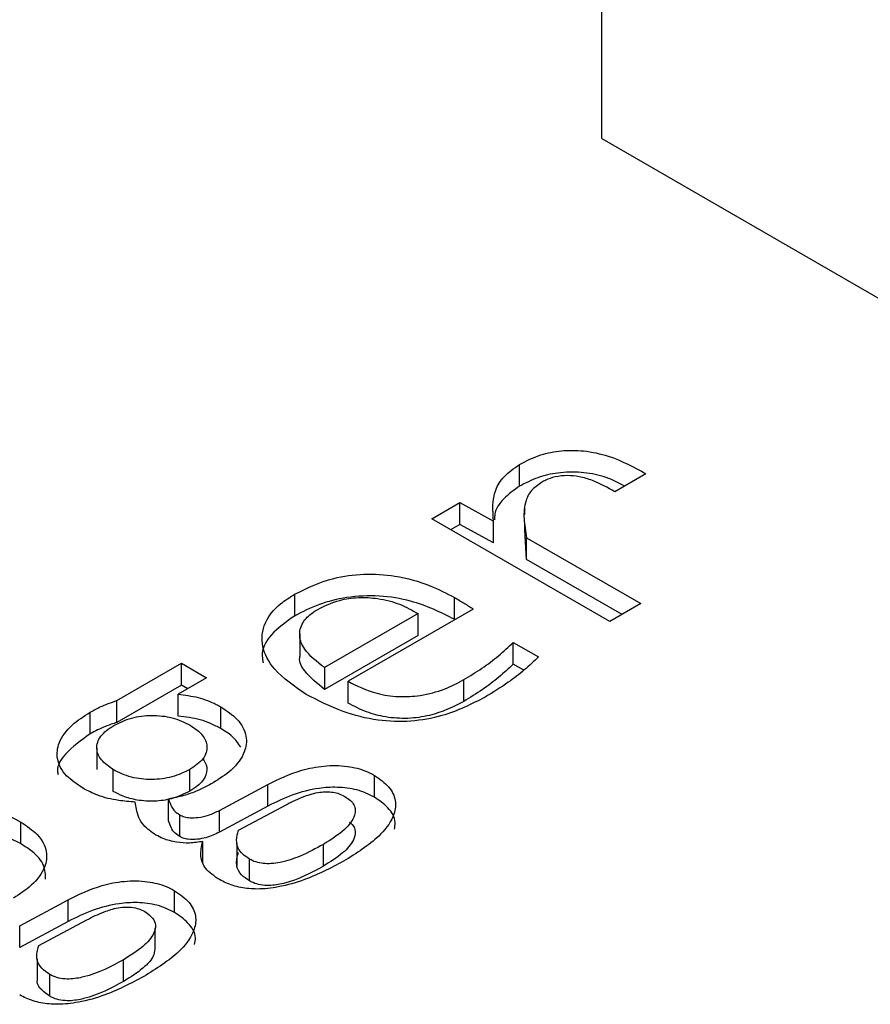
# Model space of a CAD drawing. Header units: millimetres. Extents: x 0 to 420, y 0 to 297.
# Tile 27 of 145: x 81.778 to 82.097, y 46.565 to 46.934. Entities that reach past the tile are written whole.
import ezdxf

# ---------------------------------------------------------------- set-up
doc = ezdxf.new("R2010")
doc.units = ezdxf.units.MM

msp = doc.modelspace()

# ---------------------------------------------------------------- linework, layer by layer
at = {"color": 7, "linetype": 'Continuous', "lineweight": 25}
for p, q in [((81.99673, 46.88982), (81.99673, 47.02454)), ((81.99673, 46.88982), (82.13462, 46.81022)), ((81.96591, 46.75936), (81.96591, 46.76753)), ((82.01328, 46.76402), (82.0016, 46.75727)), ((81.93295, 46.74706), (81.94355, 46.75318)), ((81.94355, 46.75318), (81.95617, 46.74625)), ((81.94355, 46.74501), (81.94355, 46.75318)), ((81.96778, 46.75116), (81.96778, 46.74875)), ((81.99973, 46.70851), (81.93295, 46.74706)), ((81.94355, 46.74501), (81.94002, 46.74298)), ((81.95617, 46.73809), (81.94355, 46.74501)), ((81.95617, 46.73809), (81.95617, 46.74625)), ((81.96778, 46.74572), (81.96778, 46.743)), ((81.96856, 46.73183), (81.96787, 46.743)), ((81.96856, 46.74), (82.01141, 46.71526)), ((81.96856, 46.73183), (81.96856, 46.74)), ((82.00434, 46.71118), (81.96856, 46.73183)), ((81.88145, 46.71877), (81.88145, 46.7106)), ((81.94152, 46.70939), (81.94152, 46.71755)), ((81.94853, 46.71324), (81.90155, 46.68611)), ((82.01141, 46.71526), (81.99973, 46.70851)), ((81.92781, 46.71153), (81.89267, 46.69124)), ((81.92781, 46.70336), (81.92781, 46.71153)), ((81.94169, 46.70929), (81.94152, 46.70939)), ((81.8834, 46.70387), (81.8834, 46.6957)), ((81.92781, 46.70336), (81.89267, 46.68307)), ((81.96349, 46.70073), (81.973, 46.69524)), ((81.96349, 46.69256), (81.96349, 46.70073)), ((81.81483, 46.67887), (81.83906, 46.69286)), ((81.83906, 46.69286), (81.84849, 46.68742)), ((81.83906, 46.68469), (81.83906, 46.69286)), ((81.89267, 46.69124), (81.89267, 46.68307)), ((81.96752, 46.69024), (81.96349, 46.69256)), ((81.84849, 46.68742), (81.83781, 46.68125)), ((81.83906, 46.68469), (81.81483, 46.6707)), ((81.84141, 46.68333), (81.83906, 46.68469)), ((81.90155, 46.67795), (81.90155, 46.68611)), ((81.94503, 46.67858), (81.94503, 46.68674)), ((81.83781, 46.67309), (81.83781, 46.68125)), ((81.81483, 46.6707), (81.81483, 46.67887)), ((81.85379, 46.66836), (81.85379, 46.67653)), ((81.80485, 46.66639), (81.80485, 46.67455)), ((81.8073, 46.6612), (81.8073, 46.65303)), ((81.81342, 46.64479), (81.81342, 46.65296)), ((81.84225, 46.64488), (81.84225, 46.65305)), ((81.91145, 46.64264), (81.91145, 46.6508)), ((81.85332, 46.63767), (81.87147, 46.64743)), ((81.87147, 46.63926), (81.87147, 46.64743)), ((81.83423, 46.63377), (81.83423, 46.64194)), ((81.86049, 46.6302), (81.87856, 46.63992)), ((81.83844, 46.62784), (81.83844, 46.636)), ((81.87147, 46.63926), (81.85332, 46.6295)), ((81.85332, 46.6295), (81.85332, 46.63767)), ((81.77883, 46.62509), (81.77883, 46.63326)), ((81.84701, 46.61785), (81.84701, 46.62602)), ((81.85982, 46.6252), (81.85982, 46.61703)), ((81.89228, 46.61673), (81.89228, 46.62489)), ((81.86462, 46.61119), (81.86462, 46.61936)), ((81.83649, 46.59936), (81.83649, 46.60753)), ((81.77836, 46.59439), (81.79652, 46.60416)), ((81.79652, 46.59599), (81.79652, 46.60416)), ((81.79652, 46.59599), (81.77836, 46.58623)), ((81.78553, 46.58693), (81.80361, 46.59664)), ((81.77836, 46.58623), (81.77836, 46.59439)), ((81.82924, 46.58542), (81.82924, 46.59359)), ((81.78486, 46.58192), (81.78486, 46.57376)), ((81.81732, 46.57345), (81.81732, 46.58162)), ((81.78966, 46.56792), (81.78966, 46.57609))]:
    msp.add_line(p, q, dxfattribs=at)
for points, knots in [([(81.96591, 46.76753), (81.96845, 46.76882), (81.97306, 46.77117), (81.9816, 46.77289), (81.99052, 46.77282), (82.00206, 46.77025), (82.00887, 46.76646), (82.01328, 46.76402)], [0, 0, 0, 0, 0.1850007, 0.3350764, 0.4854907, 0.6672552, 1, 1, 1, 1]), ([(81.95617, 46.74625), (81.95587, 46.75017), (81.95542, 46.75587), (81.95972, 46.76318), (81.9638, 46.76604), (81.96591, 46.76753)], [0, 0, 0, 0, 0.51364, 0.74771, 1, 1, 1, 1]), ([(82.00531, 46.75941), (82.00277, 46.76075), (81.99807, 46.76323), (81.98899, 46.76476), (81.98037, 46.76461), (81.97231, 46.76267), (81.96811, 46.7605), (81.96591, 46.75936)], [0, 0, 0, 0, 0.2287611, 0.4243074, 0.6210838, 0.8017258, 1, 1, 1, 1]), ([(82.0016, 46.75727), (81.99895, 46.75878), (81.99498, 46.76103), (81.98867, 46.76298), (81.98375, 46.76348), (81.97931, 46.76297), (81.97618, 46.76187), (81.97468, 46.76106), (81.97417, 46.76078)], [0, 0, 0, 0, 0.3463358, 0.5196443, 0.6626109, 0.8062739, 0.9343391, 1, 1, 1, 1]), ([(81.96591, 46.75936), (81.9638, 46.75784), (81.95947, 46.75472), (81.95652, 46.75016), (81.95655, 46.74743), (81.95655, 46.74674)], [0, 0, 0, 0, 0.416863, 0.853595, 1, 1, 1, 1]), ([(81.97417, 46.76078), (81.97277, 46.75979), (81.96994, 46.7578), (81.96774, 46.753), (81.9673, 46.74702), (81.96814, 46.74236), (81.96856, 46.74)], [0, 0, 0, 0, 0.1746461, 0.3525736, 0.6719093, 1, 1, 1, 1]), ([(81.88145, 46.71877), (81.88608, 46.72104), (81.89373, 46.72478), (81.90749, 46.72671), (81.92024, 46.72586), (81.93199, 46.72257), (81.93856, 46.71912), (81.94152, 46.71755)], [0, 0, 0, 0, 0.264734, 0.43632, 0.608279, 0.82306, 1, 1, 1, 1]), ([(81.88589, 46.68121), (81.88148, 46.68421), (81.87374, 46.6895), (81.86866, 46.69914), (81.86955, 46.70787), (81.87477, 46.71456), (81.87965, 46.71764), (81.88145, 46.71877)], [0, 0, 0, 0, 0.2785857, 0.4897919, 0.7022068, 0.8908012, 1, 1, 1, 1]), ([(81.94152, 46.70939), (81.93633, 46.71197), (81.92802, 46.71609), (81.91335, 46.7185), (81.90127, 46.71794), (81.89023, 46.71516), (81.88444, 46.71215), (81.88145, 46.7106)], [0, 0, 0, 0, 0.298556, 0.477685, 0.657768, 0.823361, 1, 1, 1, 1]), ([(81.89017, 46.7131), (81.89278, 46.71439), (81.89724, 46.71659), (81.90542, 46.71777), (81.91332, 46.71732), (81.92125, 46.71525), (81.92561, 46.71277), (81.92781, 46.71153)], [0, 0, 0, 0, 0.2368415, 0.4054031, 0.5741246, 0.7851305, 1, 1, 1, 1]), ([(81.94152, 46.71755), (81.94272, 46.71685), (81.94452, 46.7158), (81.94681, 46.71433), (81.94796, 46.7136), (81.94853, 46.71324)], [0, 0, 0, 0, 0.499739, 0.749864, 1, 1, 1, 1]), ([(81.88145, 46.7106), (81.87826, 46.70837), (81.87206, 46.70402), (81.86878, 46.69748), (81.86957, 46.69393), (81.86975, 46.6931)], [0, 0, 0, 0, 0.4473851, 0.8702524, 1, 1, 1, 1]), ([(81.89267, 46.69124), (81.88985, 46.69346), (81.8853, 46.69705), (81.88289, 46.70311), (81.88406, 46.70801), (81.88722, 46.71129), (81.88957, 46.71273), (81.89017, 46.7131)], [0, 0, 0, 0, 0.337482, 0.54532, 0.754939, 0.937095, 1, 1, 1, 1]), ([(81.94503, 46.68674), (81.94731, 46.68815), (81.95192, 46.69099), (81.95816, 46.69565), (81.96171, 46.69903), (81.96349, 46.70073)], [0, 0, 0, 0, 0.327794, 0.662622, 1, 1, 1, 1]), ([(81.89267, 46.68307), (81.88997, 46.68529), (81.88561, 46.68886), (81.883, 46.69354), (81.88354, 46.69544), (81.88361, 46.69569)], [0, 0, 0, 0, 0.5856816, 0.9463739, 1, 1, 1, 1]), ([(81.973, 46.69524), (81.97126, 46.6936), (81.96779, 46.69031), (81.96121, 46.68521), (81.95595, 46.68199), (81.95298, 46.68017)], [0, 0, 0, 0, 0.303541, 0.606919, 1, 1, 1, 1]), ([(81.96349, 46.69256), (81.96176, 46.69091), (81.95827, 46.68758), (81.95205, 46.68291), (81.94737, 46.68002), (81.94503, 46.67858)], [0, 0, 0, 0, 0.32811, 0.662931, 1, 1, 1, 1]), ([(81.90155, 46.68611), (81.90498, 46.68439), (81.91051, 46.68162), (81.92041, 46.68012), (81.92931, 46.6806), (81.93785, 46.68295), (81.94265, 46.68549), (81.94503, 46.68674)], [0, 0, 0, 0, 0.27161, 0.438405, 0.605533, 0.805115, 1, 1, 1, 1]), ([(81.83781, 46.68125), (81.84037, 46.68093), (81.84557, 46.68028), (81.8507, 46.67823), (81.85321, 46.67685), (81.85379, 46.67653)], [0, 0, 0, 0, 0.427648, 0.86962, 1, 1, 1, 1]), ([(81.95298, 46.68017), (81.94786, 46.67757), (81.93968, 46.67339), (81.92516, 46.67074), (81.91201, 46.67119), (81.89825, 46.67475), (81.89029, 46.67891), (81.88589, 46.68121)], [0, 0, 0, 0, 0.263773, 0.4223849, 0.5819104, 0.7687299, 1, 1, 1, 1]), ([(81.80485, 46.67455), (81.80607, 46.67521), (81.80819, 46.67637), (81.81156, 46.67779), (81.81374, 46.67851), (81.81483, 46.67887)], [0, 0, 0, 0, 0.400325, 0.698903, 1, 1, 1, 1]), ([(81.85379, 46.67653), (81.856, 46.67505), (81.86075, 46.67186), (81.86388, 46.66577), (81.86304, 46.65906), (81.85857, 46.65294), (81.85336, 46.64955), (81.85098, 46.64801)], [0, 0, 0, 0, 0.182598, 0.392004, 0.576066, 0.806809, 1, 1, 1, 1]), ([(81.94503, 46.67858), (81.94098, 46.67654), (81.9348, 46.67344), (81.92402, 46.67193), (81.91571, 46.67248), (81.90796, 46.67459), (81.90376, 46.67679), (81.90155, 46.67795)], [0, 0, 0, 0, 0.320515, 0.488554, 0.657076, 0.819547, 1, 1, 1, 1]), ([(81.80205, 46.64603), (81.79983, 46.64752), (81.79508, 46.6507), (81.79196, 46.6568), (81.79279, 46.66349), (81.79722, 46.66962), (81.80245, 46.673), (81.80485, 46.67455)], [0, 0, 0, 0, 0.182576, 0.391956, 0.57598, 0.805124, 1, 1, 1, 1]), ([(81.81366, 46.66956), (81.81578, 46.6706), (81.8189, 46.67214), (81.82404, 46.67311), (81.82792, 46.67337), (81.83182, 46.67317), (81.83703, 46.67225), (81.84018, 46.6707), (81.84233, 46.66965)], [0, 0, 0, 0, 0.257204, 0.37739, 0.498249, 0.619884, 0.740615, 1, 1, 1, 1]), ([(81.85379, 46.66836), (81.85255, 46.66902), (81.85018, 46.67027), (81.84497, 46.67215), (81.84063, 46.67272), (81.83781, 46.67309)], [0, 0, 0, 0, 0.274933, 0.52892, 1, 1, 1, 1]), ([(81.81483, 46.6707), (81.81338, 46.67022), (81.81086, 46.66937), (81.80756, 46.66788), (81.80576, 46.66689), (81.80485, 46.66639)], [0, 0, 0, 0, 0.400971, 0.699373, 1, 1, 1, 1]), ([(81.81342, 46.65296), (81.81179, 46.65412), (81.80856, 46.65642), (81.80707, 46.6602), (81.80748, 46.66323), (81.80904, 46.66638), (81.81179, 46.66827), (81.81366, 46.66956)], [0, 0, 0, 0, 0.239621, 0.476002, 0.605403, 0.732202, 1, 1, 1, 1]), ([(81.84233, 46.66965), (81.84404, 46.66847), (81.84738, 46.66617), (81.84877, 46.66235), (81.84843, 46.65934), (81.84687, 46.65621), (81.84412, 46.65433), (81.84225, 46.65305)], [0, 0, 0, 0, 0.245061, 0.480682, 0.607709, 0.732858, 1, 1, 1, 1]), ([(81.80485, 46.66639), (81.80147, 46.66398), (81.79571, 46.6599), (81.79215, 46.65421), (81.79268, 46.6516), (81.79277, 46.65116)], [0, 0, 0, 0, 0.542117, 0.92215, 1, 1, 1, 1]), ([(81.86135, 46.66136), (81.86038, 46.66279), (81.85861, 46.66541), (81.85529, 46.66744), (81.85379, 46.66836)], [0, 0, 0, 0, 0.547421, 1, 1, 1, 1]), ([(81.84705, 46.65704), (81.84768, 46.65601), (81.84906, 46.65375), (81.84814, 46.6501), (81.84566, 46.64703), (81.84326, 46.64552), (81.84225, 46.64488)], [0, 0, 0, 0, 0.244724, 0.537498, 0.805963, 1, 1, 1, 1]), ([(81.87147, 46.64743), (81.87552, 46.64939), (81.88181, 46.65244), (81.89244, 46.65461), (81.90103, 46.65454), (81.90751, 46.65289), (81.91041, 46.65135), (81.91145, 46.6508)], [0, 0, 0, 0, 0.348859, 0.542496, 0.737896, 0.906927, 1, 1, 1, 1]), ([(81.84225, 46.65305), (81.84011, 46.65199), (81.83697, 46.65044), (81.8318, 46.64946), (81.82791, 46.64919), (81.824, 46.6494), (81.81876, 46.65034), (81.81559, 46.65189), (81.81342, 46.65296)], [0, 0, 0, 0, 0.2580495, 0.3780257, 0.4982659, 0.6192734, 0.7397853, 1, 1, 1, 1]), ([(81.91145, 46.6508), (81.91342, 46.64942), (81.91734, 46.64667), (81.91971, 46.64146), (81.919, 46.63524), (81.91342, 46.6272), (81.90551, 46.62213), (81.90077, 46.61909)], [0, 0, 0, 0, 0.147753, 0.294129, 0.435313, 0.661551, 1, 1, 1, 1]), ([(81.85098, 46.64801), (81.84903, 46.64698), (81.84563, 46.64518), (81.83997, 46.6431), (81.83616, 46.64233), (81.83423, 46.64194)], [0, 0, 0, 0, 0.395845, 0.693539, 1, 1, 1, 1]), ([(81.82168, 46.64081), (81.81961, 46.64097), (81.81472, 46.64133), (81.80773, 46.64299), (81.80384, 46.64507), (81.80205, 46.64603)], [0, 0, 0, 0, 0.283377, 0.669334, 1, 1, 1, 1]), ([(81.84225, 46.64488), (81.84005, 46.64381), (81.83616, 46.64193), (81.82898, 46.64091), (81.8226, 46.64132), (81.8173, 46.64278), (81.81463, 46.64417), (81.81342, 46.64479)], [0, 0, 0, 0, 0.264201, 0.465319, 0.667219, 0.849696, 1, 1, 1, 1]), ([(81.91145, 46.64264), (81.90935, 46.64366), (81.90531, 46.64562), (81.8977, 46.64653), (81.88932, 46.64601), (81.88022, 46.64358), (81.87449, 46.64075), (81.87147, 46.63926)], [0, 0, 0, 0, 0.179973, 0.346794, 0.499284, 0.735866, 1, 1, 1, 1]), ([(81.87856, 46.63992), (81.88072, 46.64099), (81.88447, 46.64285), (81.88973, 46.64442), (81.8935, 46.64474), (81.896, 46.64454), (81.89835, 46.64394), (81.89963, 46.64328), (81.9003, 46.64293)], [0, 0, 0, 0, 0.341509, 0.593379, 0.696805, 0.794024, 0.892651, 1, 1, 1, 1]), ([(81.82947, 46.6284), (81.82778, 46.62959), (81.82378, 46.6324), (81.82231, 46.63698), (81.82183, 46.63993), (81.82168, 46.64081)], [0, 0, 0, 0, 0.338813, 0.800468, 1, 1, 1, 1]), ([(81.83423, 46.64194), (81.83456, 46.64091), (81.83506, 46.63935), (81.83644, 46.63729), (81.83775, 46.63644), (81.83844, 46.636)], [0, 0, 0, 0, 0.4804285, 0.7315261, 1, 1, 1, 1]), ([(81.9003, 46.64293), (81.90106, 46.64244), (81.90252, 46.64148), (81.90387, 46.63972), (81.90439, 46.6378), (81.90386, 46.63458), (81.90023, 46.62987), (81.89513, 46.62668), (81.89228, 46.62489)], [0, 0, 0, 0, 0.094421, 0.184061, 0.274979, 0.372999, 0.649431, 1, 1, 1, 1]), ([(81.91892, 46.63063), (81.91909, 46.63148), (81.91965, 46.63423), (81.91716, 46.63863), (81.91325, 46.64137), (81.91145, 46.64264)], [0, 0, 0, 0, 0.192614, 0.627991, 1, 1, 1, 1]), ([(81.76285, 46.63798), (81.76541, 46.63766), (81.77062, 46.637), (81.77575, 46.63496), (81.77826, 46.63357), (81.77883, 46.63326)], [0, 0, 0, 0, 0.427648, 0.86962, 1, 1, 1, 1]), ([(81.83844, 46.636), (81.83899, 46.63573), (81.84011, 46.63519), (81.84253, 46.63483), (81.8457, 46.63496), (81.8496, 46.63586), (81.85201, 46.63703), (81.85332, 46.63767)], [0, 0, 0, 0, 0.12976, 0.259708, 0.436283, 0.69412, 1, 1, 1, 1]), ([(81.77883, 46.63326), (81.78104, 46.63177), (81.78579, 46.62859), (81.78892, 46.62249), (81.78808, 46.61578), (81.78362, 46.60966), (81.7784, 46.60628), (81.77602, 46.60474)], [0, 0, 0, 0, 0.182598, 0.392004, 0.576066, 0.806809, 1, 1, 1, 1]), ([(81.83844, 46.62784), (81.83759, 46.6284), (81.8361, 46.6294), (81.83499, 46.63151), (81.83452, 46.63291), (81.83423, 46.63377)], [0, 0, 0, 0, 0.340751, 0.595599, 1, 1, 1, 1]), ([(81.90212, 46.63321), (81.90249, 46.63292), (81.90378, 46.63192), (81.9045, 46.62957), (81.90357, 46.62584), (81.89956, 46.62124), (81.89485, 46.61832), (81.89228, 46.61673)], [0, 0, 0, 0, 0.0567046, 0.1976445, 0.3646938, 0.6535533, 1, 1, 1, 1]), ([(81.77883, 46.62509), (81.7776, 46.62575), (81.77523, 46.627), (81.77001, 46.62888), (81.76567, 46.62945), (81.76285, 46.62982)], [0, 0, 0, 0, 0.274933, 0.52892, 1, 1, 1, 1]), ([(81.84701, 46.62602), (81.84536, 46.62574), (81.84216, 46.62521), (81.83694, 46.62565), (81.83263, 46.62678), (81.83035, 46.62795), (81.82947, 46.6284)], [0, 0, 0, 0, 0.266833, 0.520607, 0.814721, 1, 1, 1, 1]), ([(81.85332, 46.6295), (81.85168, 46.62872), (81.84918, 46.62753), (81.84501, 46.62673), (81.84199, 46.62667), (81.83974, 46.62717), (81.83882, 46.62764), (81.83844, 46.62784)], [0, 0, 0, 0, 0.377087, 0.577941, 0.780402, 0.908461, 1, 1, 1, 1]), ([(81.86462, 46.61936), (81.86367, 46.61998), (81.8618, 46.62122), (81.86003, 46.62368), (81.85952, 46.62675), (81.86014, 46.62896), (81.86049, 46.6302)], [0, 0, 0, 0, 0.213067, 0.422505, 0.675592, 1, 1, 1, 1]), ([(81.78809, 46.6118), (81.78804, 46.61354), (81.78795, 46.61724), (81.78399, 46.62179), (81.78028, 46.62416), (81.77883, 46.62509)], [0, 0, 0, 0, 0.350255, 0.744669, 1, 1, 1, 1]), ([(81.85332, 46.61167), (81.85138, 46.61299), (81.84766, 46.61555), (81.84586, 46.62077), (81.8466, 46.62418), (81.84701, 46.62602)], [0, 0, 0, 0, 0.332586, 0.6396, 1, 1, 1, 1]), ([(81.89228, 46.62489), (81.88948, 46.62336), (81.88461, 46.6207), (81.87777, 46.61833), (81.87289, 46.61762), (81.86976, 46.61766), (81.86688, 46.61822), (81.86538, 46.61897), (81.86462, 46.61936)], [0, 0, 0, 0, 0.356188, 0.620541, 0.725252, 0.818079, 0.906741, 1, 1, 1, 1]), ([(81.86462, 46.61119), (81.86352, 46.61194), (81.86117, 46.61353), (81.85935, 46.61712), (81.85985, 46.62004), (81.86041, 46.6218), (81.86049, 46.62203)], [0, 0, 0, 0, 0.251811, 0.5362, 0.9377, 1, 1, 1, 1]), ([(81.90077, 46.61909), (81.89584, 46.61644), (81.8882, 46.61233), (81.87645, 46.60891), (81.86807, 46.60792), (81.86119, 46.60854), (81.85644, 46.61), (81.85411, 46.61125), (81.85332, 46.61167)], [0, 0, 0, 0, 0.366266, 0.56738, 0.711947, 0.826646, 0.94116, 1, 1, 1, 1]), ([(81.89228, 46.61673), (81.88767, 46.61422), (81.88169, 46.61096), (81.87272, 46.60935), (81.8687, 46.60961), (81.86625, 46.61033), (81.86504, 46.61097), (81.86462, 46.61119)], [0, 0, 0, 0, 0.577853, 0.750513, 0.848261, 0.946233, 1, 1, 1, 1]), ([(81.79652, 46.60416), (81.80056, 46.60612), (81.80685, 46.60917), (81.81748, 46.61134), (81.82607, 46.61127), (81.83255, 46.60962), (81.83546, 46.60808), (81.83649, 46.60753)], [0, 0, 0, 0, 0.348859, 0.542496, 0.737896, 0.906927, 1, 1, 1, 1]), ([(81.83649, 46.60753), (81.83846, 46.60615), (81.84238, 46.6034), (81.84475, 46.59818), (81.84404, 46.59197), (81.83846, 46.58392), (81.83055, 46.57885), (81.82581, 46.57582)], [0, 0, 0, 0, 0.147753, 0.294129, 0.435313, 0.661551, 1, 1, 1, 1]), ([(81.83649, 46.59936), (81.83439, 46.60038), (81.83035, 46.60235), (81.82274, 46.60326), (81.81437, 46.60274), (81.80526, 46.60031), (81.79954, 46.59748), (81.79652, 46.59599)], [0, 0, 0, 0, 0.1799725, 0.3467936, 0.4992842, 0.7358663, 1, 1, 1, 1]), ([(81.80361, 46.59664), (81.80567, 46.59767), (81.80922, 46.59944), (81.81437, 46.60104), (81.8185, 46.60153), (81.82169, 46.60119), (81.82392, 46.60043), (81.82499, 46.59985), (81.82535, 46.59966)], [0, 0, 0, 0, 0.326689, 0.562418, 0.693304, 0.825359, 0.940816, 1, 1, 1, 1]), ([(81.82535, 46.59966), (81.82642, 46.59888), (81.82845, 46.59741), (81.8296, 46.59448), (81.82859, 46.59072), (81.82461, 46.58614), (81.81989, 46.58321), (81.81732, 46.58162)], [0, 0, 0, 0, 0.1421559, 0.2703283, 0.422245, 0.6849372, 1, 1, 1, 1]), ([(81.84396, 46.58736), (81.84413, 46.5882), (81.8447, 46.59095), (81.8422, 46.59536), (81.83829, 46.5981), (81.83649, 46.59936)], [0, 0, 0, 0, 0.192614, 0.627991, 1, 1, 1, 1]), ([(81.78966, 46.57609), (81.78856, 46.57683), (81.78621, 46.57842), (81.78439, 46.58201), (81.78489, 46.58493), (81.78545, 46.58669), (81.78553, 46.58693)], [0, 0, 0, 0, 0.251811, 0.5362, 0.9377, 1, 1, 1, 1]), ([(81.82904, 46.58544), (81.82894, 46.58474), (81.82857, 46.58223), (81.8245, 46.57798), (81.81985, 46.57505), (81.81732, 46.57345)], [0, 0, 0, 0, 0.149132, 0.536003, 1, 1, 1, 1]), ([(81.81732, 46.58162), (81.81271, 46.57911), (81.80673, 46.57585), (81.79777, 46.57424), (81.79375, 46.5745), (81.79129, 46.57522), (81.79008, 46.57586), (81.78966, 46.57609)], [0, 0, 0, 0, 0.577853, 0.750513, 0.848261, 0.946233, 1, 1, 1, 1]), ([(81.82581, 46.57582), (81.82088, 46.57317), (81.81325, 46.56906), (81.8015, 46.56564), (81.79311, 46.56465), (81.78623, 46.56526), (81.78148, 46.56673), (81.77915, 46.56797), (81.77836, 46.56839)], [0, 0, 0, 0, 0.366266, 0.56738, 0.711947, 0.826646, 0.94116, 1, 1, 1, 1]), ([(81.78966, 46.56792), (81.78859, 46.56867), (81.78632, 46.57026), (81.78481, 46.57242), (81.78494, 46.57364), (81.78496, 46.57376)], [0, 0, 0, 0, 0.4445032, 0.9465118, 1, 1, 1, 1]), ([(81.81732, 46.57345), (81.81271, 46.57094), (81.80673, 46.56769), (81.79777, 46.56608), (81.79375, 46.56634), (81.79129, 46.56705), (81.79008, 46.56769), (81.78966, 46.56792)], [0, 0, 0, 0, 0.577853, 0.750513, 0.848261, 0.946233, 1, 1, 1, 1])]:
    msp.add_open_spline(points, degree=3, knots=knots, dxfattribs=at)

doc.saveas('drawing.dxf')
